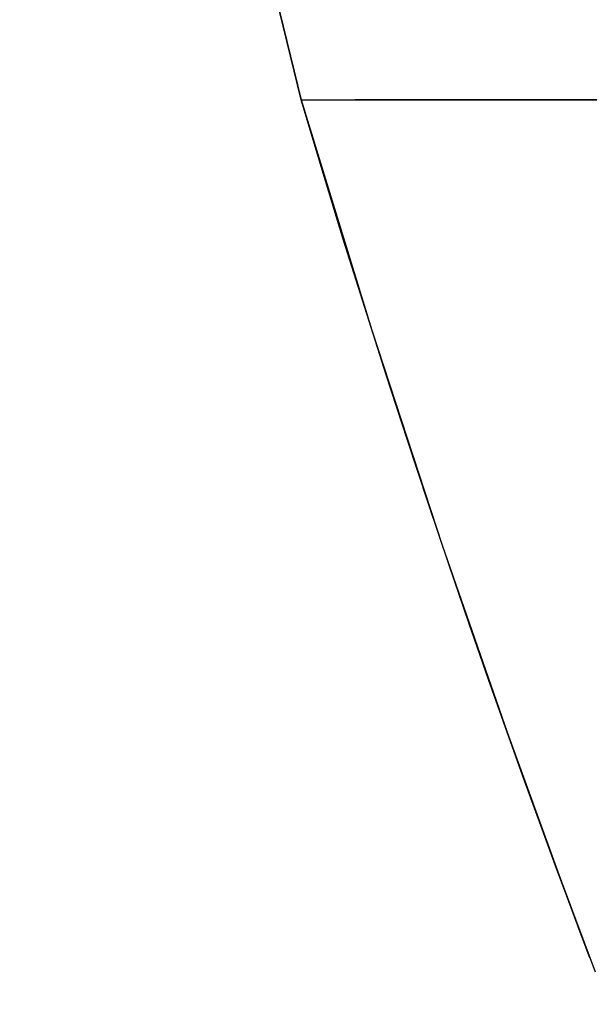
# Model space of a CAD drawing. Extents: x -1565 to 117, y -98 to 98.
# Tile 1 of 14: x -108 to -95, y -98 to -76. Entities that reach past the tile are written whole.
import ezdxf

# ---------------------------------------------------------------- set-up
doc = ezdxf.new("R2010")
doc.units = 0
doc.header["$MEASUREMENT"] = 0
doc.layers.add('KF_SONA_6_GRAVITY', color=5, linetype='CONTINUOUS')
doc.layers.add('KF_SONA_6_SPEAKER', color=250, linetype='CONTINUOUS')

# ---------------------------------------------------------------- blocks, each defined once
blk = doc.blocks.new('KF_Sona_6_3D')
at = {"layer": 'KF_SONA_6_SPEAKER'}
for points, invisible_edges in [([(52.066, -107.989, 183), (51.667, -77.9, 183), (77.5, -77.9, 183), (77.5, -101.769, 183)], 7), ([(77.5, -101.769, -183), (77.5, -77.9, -183), (51.667, -77.9, -183), (52.066, -107.989, -183)], 7), ([(86.446, -95.321, -180.887), (85.037, -95.715, -181.525), (85.061, -92.152, -181.516), (86.473, -91.837, -180.874)], 15), ([(85.037, -95.715, -181.525), (83.585, -96.118, -182.052), (83.604, -92.474, -182.045), (85.061, -92.152, -181.516)], 15), ([(83.585, -96.118, -182.052), (82.097, -96.529, -182.464), (82.111, -92.803, -182.461), (83.604, -92.474, -182.045)], 15), ([(96.472, -95.386, -169.328), (95.906, -95.599, -170.823), (95.912, -92.607, -170.811), (96.476, -92.443, -169.317)], 14), ([(95.906, -95.599, -170.823), (95.225, -95.854, -172.263), (95.232, -92.805, -172.249), (95.912, -92.607, -170.811)], 14), ([(82.097, -96.529, -182.464), (80.581, -96.946, -182.761), (80.591, -93.137, -182.76), (82.111, -92.803, -182.461)], 15), ([(95.225, -95.854, -172.263), (94.436, -96.146, -173.639), (94.444, -93.035, -173.625), (95.232, -92.805, -172.249)], 14), ([(80.581, -96.946, -182.761), (79.046, -97.367, -182.94), (79.051, -93.474, -182.94), (80.591, -93.137, -182.76)], 15), ([(94.436, -96.146, -173.639), (93.543, -96.474, -174.942), (93.553, -93.294, -174.928), (94.444, -93.035, -173.625)], 14), ([(87.362, -94.369, 180.399), (87.37, -93.335, 180.395), (82.604, -94.531, 182.338), (82.599, -95.644, 182.339)], 15), ([(91.489, -94.216, 177.294), (91.496, -93.242, 177.287), (87.362, -94.369, 180.399), (87.355, -95.416, 180.403)], 15), ([(93.543, -96.474, -174.942), (92.555, -96.832, -176.166), (92.566, -93.58, -176.153), (93.553, -93.294, -174.928)], 14), ([(82.604, -94.531, 182.338), (82.609, -93.426, 182.336), (77.5, -94.608, 183), (77.5, -95.801, 183)], 11), ([(79.046, -97.367, -182.94), (77.5, -97.79, -183), (77.5, -93.812, -183), (79.051, -93.474, -182.94)], 13), ([(92.555, -96.832, -176.166), (91.479, -97.217, -177.304), (91.491, -93.89, -177.292), (92.566, -93.58, -176.153)], 14), ([(91.479, -97.217, -177.304), (90.321, -97.626, -178.35), (90.333, -94.221, -178.339), (91.491, -93.89, -177.292)], 14), ([(91.483, -95.202, 177.299), (91.489, -94.216, 177.294), (87.355, -95.416, 180.403), (87.35, -96.477, 180.406)], 15), ([(90.321, -97.626, -178.35), (89.09, -98.054, -179.3), (89.102, -94.572, -179.291), (90.333, -94.221, -178.339)], 14), ([(94.711, -95.107, 173.186), (94.714, -94.179, 173.182), (91.483, -95.202, 177.299), (91.48, -96.201, 177.302)], 15), ([(87.355, -95.416, 180.403), (87.362, -94.369, 180.399), (82.599, -95.644, 182.339), (82.595, -96.767, 182.34)], 15), ([(96.783, -95.268, 168.305), (96.784, -94.39, 168.304), (94.711, -95.107, 173.186), (94.711, -96.045, 173.188)], 7), ([(82.599, -95.644, 182.339), (82.604, -94.531, 182.338), (77.5, -95.801, 183), (77.5, -96.995, 183)], 11), ([(89.09, -98.054, -179.3), (87.792, -98.499, -180.148), (87.804, -94.94, -180.141), (89.102, -94.572, -179.291)], 14), ([(87.792, -98.499, -180.148), (86.435, -98.955, -180.893), (86.446, -95.321, -180.887), (87.804, -94.94, -180.141)], 14), ([(94.711, -96.045, 173.188), (94.711, -95.107, 173.186), (91.48, -96.201, 177.302), (91.479, -97.217, 177.304)], 7), ([(97.5, -94.996, -163), (97.5, -94.996, -146.7), (95.906, -95.599, -154.142), (95.906, -95.599, -170.823)], 15), ([(97.5, -94.996, -146.7), (97.5, -94.996, -130.4), (95.906, -95.599, -137.335), (95.906, -95.599, -154.142)], 15), ([(97.5, -94.996, -130.4), (97.5, -94.996, -114.1), (95.906, -95.599, -120.415), (95.906, -95.599, -137.335)], 15), ([(97.5, -94.996, -114.1), (97.5, -94.996, -97.8), (95.906, -95.599, -103.396), (95.906, -95.599, -120.415)], 15), ([(97.5, -94.996, -97.8), (97.5, -94.996, -81.5), (95.906, -95.599, -86.292), (95.906, -95.599, -103.396)], 15), ([(97.5, -94.996, -81.5), (97.5, -94.996, -65.2), (95.906, -95.599, -69.118), (95.906, -95.599, -86.292)], 15), ([(97.5, -94.996, -65.2), (97.5, -94.996, -48.9), (95.906, -95.599, -51.888), (95.906, -95.599, -69.118)], 15), ([(97.5, -94.996, -48.9), (97.5, -94.996, -32.6), (95.906, -95.599, -34.616), (95.906, -95.599, -51.888)], 15), ([(97.5, -94.996, -32.6), (97.5, -94.996, -16.3), (95.906, -95.599, -17.315), (95.906, -95.599, -34.616)], 15), ([(97.5, -94.996, -16.3), (97.5, -94.996), (95.906, -95.599, 0), (95.906, -95.599, -17.315)], 15), ([(97.5, -94.996), (97.5, -94.996, 16.3), (95.906, -95.599, 17.315), (95.906, -95.599, 0)], 15), ([(97.5, -94.996, 16.3), (97.5, -94.996, 32.6), (95.906, -95.599, 34.616), (95.906, -95.599, 17.315)], 15), ([(97.5, -94.996, 32.6), (97.5, -94.996, 48.9), (95.906, -95.599, 51.888), (95.906, -95.599, 34.616)], 15), ([(97.5, -94.996, 48.9), (97.5, -94.996, 65.2), (95.906, -95.599, 69.118), (95.906, -95.599, 51.888)], 15), ([(97.5, -94.996, 65.2), (97.5, -94.996, 81.5), (95.906, -95.599, 86.292), (95.906, -95.599, 69.118)], 15), ([(97.5, -94.996, 81.5), (97.5, -94.996, 97.8), (95.906, -95.599, 103.396), (95.906, -95.599, 86.292)], 15), ([(97.5, -94.996, 97.8), (97.5, -94.996, 114.1), (95.906, -95.599, 120.415), (95.906, -95.599, 103.396)], 15), ([(97.5, -94.996, 114.1), (97.5, -94.996, 130.4), (95.906, -95.599, 137.335), (95.906, -95.599, 120.415)], 15), ([(97.5, -94.996, 130.4), (97.5, -94.996, 146.7), (95.906, -95.599, 154.142), (95.906, -95.599, 137.335)], 15), ([(97.5, -94.996, 146.7), (97.5, -94.996, 163), (95.906, -95.599, 170.823), (95.906, -95.599, 154.142)], 15), ([(86.435, -98.955, -180.893), (85.028, -99.421, -181.529), (85.037, -95.715, -181.525), (86.446, -95.321, -180.887)], 14), ([(91.48, -96.201, 177.302), (91.483, -95.202, 177.299), (87.35, -96.477, 180.406), (87.347, -97.554, 180.408)], 15), ([(87.35, -96.477, 180.406), (87.355, -95.416, 180.403), (82.595, -96.767, 182.34), (82.592, -97.9, 182.341)], 15), ([(82.595, -96.767, 182.34), (82.599, -95.644, 182.339), (77.5, -96.995, 183), (77.5, -98.188, 183)], 11), ([(85.028, -99.421, -181.529), (83.577, -99.892, -182.054), (83.585, -96.118, -182.052), (85.037, -95.715, -181.525)], 14), ([(95.906, -95.599, -170.823), (95.906, -95.599, -154.142), (91.479, -97.217, -159.941), (91.479, -97.217, -177.304)], 15), ([(95.906, -95.599, -154.142), (95.906, -95.599, -137.335), (91.479, -97.217, -142.463), (91.479, -97.217, -159.941)], 15), ([(95.906, -95.599, -137.335), (95.906, -95.599, -120.415), (91.479, -97.217, -124.881), (91.479, -97.217, -142.463)], 15), ([(95.906, -95.599, -120.415), (95.906, -95.599, -103.396), (91.479, -97.217, -107.208), (91.479, -97.217, -124.881)], 15), ([(95.906, -95.599, -103.396), (95.906, -95.599, -86.292), (91.479, -97.217, -89.459), (91.479, -97.217, -107.208)], 15), ([(95.906, -95.599, -86.292), (95.906, -95.599, -69.118), (91.479, -97.217, -71.644), (91.479, -97.217, -89.459)], 15), ([(95.906, -95.599, -69.118), (95.906, -95.599, -51.888), (91.479, -97.217, -53.779), (91.479, -97.217, -71.644)], 15), ([(95.906, -95.599, -51.888), (95.906, -95.599, -34.616), (91.479, -97.217, -35.874), (91.479, -97.217, -53.779)], 15), ([(95.906, -95.599, -34.616), (95.906, -95.599, -17.315), (91.479, -97.217, -17.943), (91.479, -97.217, -35.874)], 15), ([(95.906, -95.599, -17.315), (95.906, -95.599, 0), (91.479, -97.217), (91.479, -97.217, -17.943)], 15), ([(95.906, -95.599, 0), (95.906, -95.599, 17.315), (91.479, -97.217, 17.943), (91.479, -97.217)], 15), ([(95.906, -95.599, 17.315), (95.906, -95.599, 34.616), (91.479, -97.217, 35.874), (91.479, -97.217, 17.943)], 15), ([(95.906, -95.599, 34.616), (95.906, -95.599, 51.888), (91.479, -97.217, 53.779), (91.479, -97.217, 35.874)], 15), ([(95.906, -95.599, 51.888), (95.906, -95.599, 69.118), (91.479, -97.217, 71.644), (91.479, -97.217, 53.779)], 15), ([(95.906, -95.599, 69.118), (95.906, -95.599, 86.292), (91.479, -97.217, 89.459), (91.479, -97.217, 71.644)], 15), ([(95.906, -95.599, 86.292), (95.906, -95.599, 103.396), (91.479, -97.217, 107.208), (91.479, -97.217, 89.459)], 15), ([(95.906, -95.599, 103.396), (95.906, -95.599, 120.415), (91.479, -97.217, 124.881), (91.479, -97.217, 107.208)], 15), ([(95.906, -95.599, 120.415), (95.906, -95.599, 137.335), (91.479, -97.217, 142.463), (91.479, -97.217, 124.881)], 15), ([(95.906, -95.599, 137.335), (95.906, -95.599, 154.142), (91.479, -97.217, 159.941), (91.479, -97.217, 142.463)], 15), ([(95.906, -95.599, 154.142), (95.906, -95.599, 170.823), (91.479, -97.217, 177.304), (91.479, -97.217, 159.941)], 15), ([(83.577, -99.892, -182.054), (82.091, -100.365, -182.466), (82.097, -96.529, -182.464), (83.585, -96.118, -182.052)], 14), ([(91.479, -97.217, 177.304), (91.48, -96.201, 177.302), (87.347, -97.554, 180.408), (87.346, -98.65, 180.408)], 7), ([(82.091, -100.365, -182.466), (80.578, -100.838, -182.762), (80.581, -96.946, -182.761), (82.097, -96.529, -182.464)], 14), ([(87.347, -97.554, 180.408), (87.35, -96.477, 180.406), (82.592, -97.9, 182.341), (82.591, -99.047, 182.341)], 15), ([(82.592, -97.9, 182.341), (82.595, -96.767, 182.34), (77.5, -98.188, 183), (77.5, -99.382, 183)], 11), ([(80.578, -100.838, -182.762), (79.044, -101.306, -182.94), (79.046, -97.367, -182.94), (80.581, -96.946, -182.761)], 14), ([(91.479, -97.217, -177.304), (91.479, -97.217, -159.941), (85.028, -99.421, -163.518), (85.028, -99.421, -181.529)], 15), ([(91.479, -97.217, -159.941), (91.479, -97.217, -142.463), (85.028, -99.421, -145.461), (85.028, -99.421, -163.518)], 15), ([(91.479, -97.217, -142.463), (91.479, -97.217, -124.881), (85.028, -99.421, -127.366), (85.028, -99.421, -145.461)], 15), ([(91.479, -97.217, -124.881), (91.479, -97.217, -107.208), (85.028, -99.421, -109.235), (85.028, -99.421, -127.366)], 15), ([(91.479, -97.217, -107.208), (91.479, -97.217, -89.459), (85.028, -99.421, -91.075), (85.028, -99.421, -109.235)], 15), ([(91.479, -97.217, -89.459), (91.479, -97.217, -71.644), (85.028, -99.421, -72.89), (85.028, -99.421, -91.075)], 15), ([(91.479, -97.217, -71.644), (91.479, -97.217, -53.779), (85.028, -99.421, -54.684), (85.028, -99.421, -72.89)], 15), ([(91.479, -97.217, -53.779), (91.479, -97.217, -35.874), (85.028, -99.421, -36.465), (85.028, -99.421, -54.684)], 15), ([(91.479, -97.217, -35.874), (91.479, -97.217, -17.943), (85.028, -99.421, -18.235), (85.028, -99.421, -36.465)], 15), ([(91.479, -97.217, -17.943), (91.479, -97.217), (85.028, -99.421, 0), (85.028, -99.421, -18.235)], 15), ([(91.479, -97.217), (91.479, -97.217, 17.943), (85.028, -99.421, 18.235), (85.028, -99.421, 0)], 15), ([(91.479, -97.217, 17.943), (91.479, -97.217, 35.874), (85.028, -99.421, 36.465), (85.028, -99.421, 18.235)], 15), ([(91.479, -97.217, 35.874), (91.479, -97.217, 53.779), (85.028, -99.421, 54.684), (85.028, -99.421, 36.465)], 15), ([(91.479, -97.217, 53.779), (91.479, -97.217, 71.644), (85.028, -99.421, 72.89), (85.028, -99.421, 54.684)], 15), ([(91.479, -97.217, 71.644), (91.479, -97.217, 89.459), (85.028, -99.421, 91.075), (85.028, -99.421, 72.89)], 15), ([(91.479, -97.217, 89.459), (91.479, -97.217, 107.208), (85.028, -99.421, 109.235), (85.028, -99.421, 91.075)], 15), ([(91.479, -97.217, 107.208), (91.479, -97.217, 124.881), (85.028, -99.421, 127.366), (85.028, -99.421, 109.235)], 15), ([(91.479, -97.217, 124.881), (91.479, -97.217, 142.463), (85.028, -99.421, 145.461), (85.028, -99.421, 127.366)], 15), ([(91.479, -97.217, 142.463), (91.479, -97.217, 159.941), (85.028, -99.421, 163.518), (85.028, -99.421, 145.461)], 15), ([(91.479, -97.217, 159.941), (91.479, -97.217, 177.304), (85.028, -99.421, 181.529), (85.028, -99.421, 163.518)], 15), ([(79.044, -101.306, -182.94), (77.5, -101.769, -183), (77.5, -97.79, -183), (79.046, -97.367, -182.94)], 12), ([(87.346, -98.65, 180.408), (87.347, -97.554, 180.408), (82.591, -99.047, 182.341), (82.59, -100.207, 182.341)], 7), ([(82.591, -99.047, 182.341), (82.592, -97.9, 182.341), (77.5, -99.382, 183), (77.5, -100.575, 183)], 11), ([(82.59, -100.207, 182.341), (82.591, -99.047, 182.341), (77.5, -100.575, 183), (77.5, -101.769, 183)], 7), ([(85.028, -99.421, -181.529), (85.028, -99.421, -163.518), (77.5, -101.769, -164.7), (77.5, -101.769, -183)], 15), ([(85.028, -99.421, -163.518), (85.028, -99.421, -145.461), (77.5, -101.769, -146.4), (77.5, -101.769, -164.7)], 15), ([(85.028, -99.421, -145.461), (85.028, -99.421, -127.366), (77.5, -101.769, -128.1), (77.5, -101.769, -146.4)], 15), ([(85.028, -99.421, -127.366), (85.028, -99.421, -109.235), (77.5, -101.769, -109.8), (77.5, -101.769, -128.1)], 15), ([(85.028, -99.421, -109.235), (85.028, -99.421, -91.075), (77.5, -101.769, -91.5), (77.5, -101.769, -109.8)], 15), ([(85.028, -99.421, -91.075), (85.028, -99.421, -72.89), (77.5, -101.769, -73.2), (77.5, -101.769, -91.5)], 15), ([(85.028, -99.421, -72.89), (85.028, -99.421, -54.684), (77.5, -101.769, -54.9), (77.5, -101.769, -73.2)], 15), ([(85.028, -99.421, -54.684), (85.028, -99.421, -36.465), (77.5, -101.769, -36.6), (77.5, -101.769, -54.9)], 15), ([(85.028, -99.421, -36.465), (85.028, -99.421, -18.235), (77.5, -101.769, -18.3), (77.5, -101.769, -36.6)], 15), ([(85.028, -99.421, -18.235), (85.028, -99.421, 0), (77.5, -101.769), (77.5, -101.769, -18.3)], 15), ([(85.028, -99.421, 0), (85.028, -99.421, 18.235), (77.5, -101.769, 18.3), (77.5, -101.769)], 15), ([(85.028, -99.421, 18.235), (85.028, -99.421, 36.465), (77.5, -101.769, 36.6), (77.5, -101.769, 18.3)], 15), ([(85.028, -99.421, 36.465), (85.028, -99.421, 54.684), (77.5, -101.769, 54.9), (77.5, -101.769, 36.6)], 15), ([(85.028, -99.421, 54.684), (85.028, -99.421, 72.89), (77.5, -101.769, 73.2), (77.5, -101.769, 54.9)], 15), ([(85.028, -99.421, 72.89), (85.028, -99.421, 91.075), (77.5, -101.769, 91.5), (77.5, -101.769, 73.2)], 15), ([(85.028, -99.421, 91.075), (85.028, -99.421, 109.235), (77.5, -101.769, 109.8), (77.5, -101.769, 91.5)], 15), ([(85.028, -99.421, 109.235), (85.028, -99.421, 127.366), (77.5, -101.769, 128.1), (77.5, -101.769, 109.8)], 15), ([(85.028, -99.421, 127.366), (85.028, -99.421, 145.461), (77.5, -101.769, 146.4), (77.5, -101.769, 128.1)], 15), ([(85.028, -99.421, 145.461), (85.028, -99.421, 163.518), (77.5, -101.769, 164.7), (77.5, -101.769, 146.4)], 15), ([(85.028, -99.421, 163.518), (85.028, -99.421, 181.529), (77.5, -101.769, 183), (77.5, -101.769, 164.7)], 15), ([(69.934, -103.891, -183), (77.5, -101.769, -183), (77.5, -101.769, -91.5), (69.934, -103.891, -91.5)], 15), ([(69.934, -103.891, -91.5), (77.5, -101.769, -91.5), (77.5, -101.769), (69.934, -103.891)], 15), ([(69.934, -103.891), (77.5, -101.769), (77.5, -101.769, 91.5), (69.934, -103.891, 91.5)], 15), ([(69.934, -103.891, 91.5), (77.5, -101.769, 91.5), (77.5, -101.769, 183), (69.934, -103.891, 183)], 15)]:
    blk.add_3dface(points, dxfattribs=dict(at, invisible_edges=invisible_edges))

msp = doc.modelspace()

# ---------------------------------------------------------------- block references
at = {"layer": 'KF_SONA_6_GRAVITY', "rotation": 270}
msp.add_blockref('KF_Sona_6_3D', (0, 0), dxfattribs=at)

doc.saveas('drawing.dxf')
